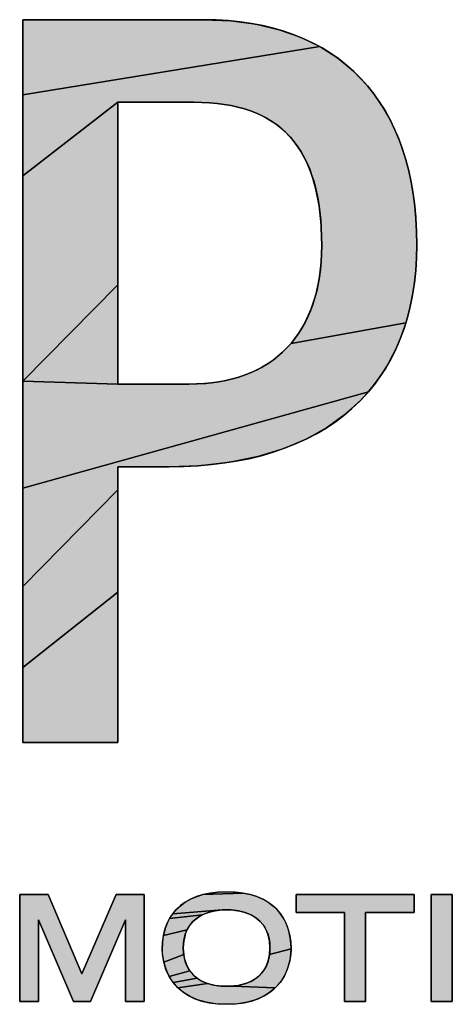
# Model space of a CAD drawing. Header units: millimetres. Extents: x 0 to 420, y 0 to 297.
# Tile 39 of 68: x 309.19 to 312.94, y 25.25 to 33.79. Entities that reach past the tile are written whole.
import ezdxf

# ---------------------------------------------------------------- set-up
doc = ezdxf.new("R2010")
doc.units = ezdxf.units.MM
doc.header["$LTSCALE"] = 23.1
doc.layers.get('0').update_dxf_attribs({"linetype": 'CONTINUOUS'})

# ---------------------------------------------------------------- blocks, each defined once
blk = doc.blocks.new('LOGO_PHASE_NINGBO_BL1', base_point=(320.75, 22.4999))
at = {"linetype": 'CONTINUOUS'}
for points in [[(311.6252, 33.6375), (311.7925, 33.5563), (309.2194, 33.1381), (309.2194, 33.6146), (309.2194, 33.7902), (309.2632, 33.7902), (309.3823, 33.7902), (309.5577, 33.7902), (309.7706, 33.7902), (310.0024, 33.7902), (310.1195, 33.7902), (310.2342, 33.7902), (310.3442, 33.7902), (310.4472, 33.7902), (310.5407, 33.7902), (310.6225, 33.7902), (310.6903, 33.7902), (310.7416, 33.7902), (310.7741, 33.7902), (310.7854, 33.7902), (311.0228, 33.78), (311.2413, 33.7502), (311.4417, 33.7024)], [(312.205, 33.2172), (312.3132, 33.0724), (312.4069, 32.9111), (312.4856, 32.7322), (312.5487, 32.535), (312.5951, 32.3182), (312.6236, 32.0809), (312.6326, 31.8386), (312.6216, 31.5938), (312.5896, 31.3682), (312.5381, 31.1608), (311.5438, 30.9828), (311.6111, 31.072), (311.6694, 31.1713), (311.7183, 31.2812), (311.7574, 31.4024), (311.7862, 31.5355), (311.8039, 31.6811), (311.8095, 31.8302), (311.8036, 32.0117), (311.7865, 32.175), (311.7593, 32.3186), (311.7229, 32.4449), (311.6781, 32.5562), (311.625, 32.6541), (311.5639, 32.7403), (311.4942, 32.816), (311.4156, 32.8817), (311.3277, 32.9378), (311.2294, 32.9846), (311.1193, 33.0222), (310.9957, 33.05), (310.8568, 33.0675), (310.7002, 33.0737), (310.6856, 33.0737), (310.6454, 33.0737), (310.5849, 33.0737), (310.5095, 33.0737), (310.4245, 33.0737), (310.3352, 33.0737), (310.247, 33.0737), (310.1653, 33.0737), (310.0953, 33.0737), (310.0425, 33.0737), (309.2194, 32.4359), (309.2194, 33.1381), (311.7925, 33.5563), (311.9446, 33.4591), (312.0821, 33.346)], [(310.0425, 32.5456), (310.0425, 32.0341), (310.0425, 31.4896), (309.2194, 30.6553), (309.2194, 31.5832), (309.2194, 32.4359), (310.0425, 33.0737), (310.0425, 32.9251)], [(310.0425, 30.6975), (310.0425, 30.6291), (309.2194, 30.6553), (310.0425, 31.4896), (310.0425, 31.011)], [(312.5381, 31.1608), (312.468, 30.9704), (312.3799, 30.7962), (312.2742, 30.6373), (312.2147, 30.5634), (309.2194, 29.7274), (309.2194, 30.6553), (310.0425, 30.6291), (310.1252, 30.6291), (310.2368, 30.6291), (310.361, 30.6291), (310.4023, 30.6291), (310.4426, 30.6291), (310.4812, 30.6291), (310.5176, 30.6291), (310.5511, 30.6291), (310.5811, 30.6291), (310.607, 30.6291), (310.6283, 30.6291), (310.6442, 30.6291), (310.6542, 30.6291), (310.6576, 30.6291), (310.8061, 30.6354), (310.9427, 30.6538), (311.0679, 30.6834), (311.1824, 30.7235), (311.2869, 30.7737), (311.3817, 30.8337), (311.4673, 30.9034), (311.5438, 30.9828)], [(310.0425, 29.9125), (310.0425, 29.7118), (309.2194, 28.8747), (309.2194, 29.7274), (312.2147, 30.5634), (312.1509, 30.4933), (312.0101, 30.3644), (311.8512, 30.2503), (311.6735, 30.1514), (311.4758, 30.068), (311.2571, 30.0011), (311.0161, 29.9518), (310.7517, 29.9218), (310.4872, 29.9125), (310.4781, 29.9125), (310.4531, 29.9125), (310.415, 29.9125), (310.367, 29.9125), (310.3122, 29.9125), (310.2536, 29.9125), (310.1943, 29.9125), (310.1373, 29.9125), (310.0857, 29.9125)], [(310.0425, 29.3207), (310.0425, 28.8257), (309.2194, 28.1725), (309.2194, 28.8747), (310.0425, 29.7118)], [(310.0425, 28.3134), (310.0425, 27.8702), (310.0425, 27.5828), (310.0425, 27.5204), (309.9925, 27.5204), (309.8647, 27.5204), (309.6925, 27.5204), (309.6309, 27.5204), (309.5091, 27.5204), (309.3972, 27.5204), (309.305, 27.5204), (309.2424, 27.5204), (309.2194, 27.5204), (309.2194, 27.6959), (309.2194, 28.1725), (310.0425, 28.8257)], [(310.9853, 26.2255), (311.0608, 26.2227), (311.1295, 26.2144), (310.7787, 26.2012), (310.841, 26.2144), (310.9097, 26.2227)], [(309.1932, 25.2727), (309.1932, 26.2025), (309.4394, 26.2025), (309.7321, 25.5131), (310.0299, 26.2025), (310.271, 26.2025), (310.271, 25.2727), (310.1086, 25.2727), (310.1086, 25.9834), (309.8056, 25.2727), (309.6599, 25.2727), (309.3556, 25.9835), (309.3556, 25.2727)], [(311.1918, 26.2012), (311.2482, 26.1834), (311.2991, 26.1612), (311.3446, 26.1351), (311.3852, 26.1051), (311.4211, 26.0714), (311.4525, 26.0339), (311.4794, 25.9926), (311.5019, 25.9474), (311.5198, 25.8983), (311.5329, 25.8452), (311.5409, 25.7883), (311.5435, 25.7305), (311.3567, 25.6806), (311.3605, 25.7408), (311.3567, 25.7982), (311.3457, 25.8494), (311.3376, 25.8729), (311.328, 25.8951), (311.304, 25.9353), (311.2739, 25.9705), (311.2376, 26.0008), (311.1948, 26.0261), (311.1452, 26.0462), (311.0886, 26.0604), (311.0247, 26.0682), (310.9853, 26.0695), (310.9458, 26.0682), (310.5181, 26.0339), (310.5494, 26.0714), (310.5853, 26.1051), (310.6259, 26.1351), (310.6715, 26.1612), (310.7223, 26.1833), (310.7787, 26.2012), (311.1295, 26.2144)], [(312.6086, 26.0464), (312.1896, 26.0464), (312.1896, 25.2727), (312.0065, 25.2727), (312.0065, 26.0464), (311.5875, 26.0464), (311.5875, 26.2025), (312.6086, 26.2025)], [(310.8253, 26.0462), (310.7757, 26.0261), (310.4911, 25.9926), (310.5181, 26.0339), (310.9458, 26.0682), (310.882, 26.0605)], [(310.7329, 26.0008), (310.6966, 25.9705), (310.6666, 25.9353), (310.6426, 25.8951), (310.4376, 25.8452), (310.4507, 25.8983), (310.4686, 25.9474), (310.4911, 25.9926), (310.7757, 26.0261)], [(310.6249, 25.8494), (310.6139, 25.7982), (310.6101, 25.7408), (310.6139, 25.6806), (310.4406, 25.614), (310.4295, 25.6809), (310.427, 25.7305), (310.4296, 25.7883), (310.4376, 25.8452), (310.6426, 25.8951), (310.633, 25.8729)], [(311.541, 25.6809), (311.5299, 25.614), (311.5104, 25.5506), (311.4831, 25.4921), (311.4485, 25.4394), (311.4068, 25.3925), (311.0355, 25.4077), (311.0971, 25.4163), (311.152, 25.431), (311.1999, 25.4511), (311.2412, 25.4762), (311.2761, 25.5062), (311.3052, 25.541), (311.3284, 25.5813), (311.3457, 25.6276), (311.3521, 25.6532), (311.3567, 25.6806), (311.5435, 25.7305)], [(310.6248, 25.6275), (310.6422, 25.5813), (310.6654, 25.541), (310.4875, 25.4921), (310.4602, 25.5506), (310.4406, 25.614), (310.6139, 25.6806), (310.6185, 25.6532)], [(310.6945, 25.5061), (310.7294, 25.4762), (310.5221, 25.4394), (310.4875, 25.4921), (310.6654, 25.541)], [(310.7707, 25.4511), (310.8186, 25.431), (310.5638, 25.3925), (310.5221, 25.4394), (310.7294, 25.4762)], [(310.9853, 25.4057), (311.0355, 25.4077), (311.4068, 25.3925), (311.3578, 25.3516), (311.3013, 25.3169), (311.2366, 25.2888), (311.1629, 25.2677), (311.0793, 25.2543), (310.9853, 25.2496), (310.8912, 25.2543), (310.8076, 25.2677), (310.734, 25.2888), (310.6692, 25.3169), (310.6127, 25.3516), (310.5638, 25.3925), (310.8186, 25.431), (310.8734, 25.4163), (310.9351, 25.4077)]]:
    blk.add_hatch(color=7, dxfattribs=at).paths.add_polyline_path(points)
at = {"color": 7, "linetype": 'CONTINUOUS'}
for p, q in [((310.7854, 33.7902), (310.0024, 33.7902)), ((310.0425, 33.0737), (310.7002, 33.0737)), ((310.6576, 30.6291), (310.4023, 30.6291)), ((310.0425, 29.9125), (310.4872, 29.9125)), ((309.1932, 25.2727), (309.1932, 26.2025)), ((309.1932, 26.2025), (309.4394, 26.2025)), ((309.4394, 26.2025), (309.1932, 26.2025)), ((309.1932, 26.2025), (309.1932, 25.2727)), ((309.4394, 26.2025), (309.7321, 25.5131)), ((309.7321, 25.5131), (309.4394, 26.2025)), ((309.7321, 25.5131), (310.0299, 26.2025)), ((310.0299, 26.2025), (309.7321, 25.5131)), ((310.0299, 26.2025), (310.271, 26.2025)), ((310.271, 26.2025), (310.0299, 26.2025)), ((310.271, 26.2025), (310.271, 25.2727)), ((310.271, 25.2727), (310.271, 26.2025)), ((311.5875, 26.0464), (311.5875, 26.2025)), ((311.5875, 26.2025), (312.6086, 26.2025)), ((312.6086, 26.2025), (311.5875, 26.2025)), ((311.5875, 26.2025), (311.5875, 26.0464)), ((312.6086, 26.2025), (312.6086, 26.0464)), ((312.6086, 26.0464), (312.6086, 26.2025)), ((312.7569, 26.2025), (312.9399, 26.2025)), ((312.7569, 25.2727), (312.7569, 26.2025)), ((312.7569, 26.2025), (312.7569, 25.2727)), ((312.9399, 26.2025), (312.7569, 26.2025)), ((312.9399, 26.2025), (312.9399, 25.2727)), ((312.9399, 25.2727), (312.9399, 26.2025)), ((309.3556, 25.2727), (309.3556, 25.9835)), ((309.3556, 25.9835), (309.6599, 25.2727)), ((309.3582, 25.9774), (309.3556, 25.9774)), ((309.3556, 25.9774), (309.3556, 25.2727)), ((309.6599, 25.2727), (309.3582, 25.9774)), ((309.8056, 25.2727), (310.1086, 25.9834)), ((310.106, 25.9774), (309.8056, 25.2727)), ((310.1086, 25.9774), (310.106, 25.9774)), ((310.1086, 25.9834), (310.1086, 25.2727)), ((310.1086, 25.2727), (310.1086, 25.9774)), ((312.0065, 26.0464), (311.5875, 26.0464)), ((311.5875, 26.0464), (312.0065, 26.0464)), ((312.0065, 25.2727), (312.0065, 26.0464)), ((312.0065, 26.0464), (312.0065, 25.2727)), ((312.6086, 26.0464), (312.1896, 26.0464)), ((312.1896, 26.0464), (312.1896, 25.2727)), ((312.1896, 25.2727), (312.1896, 26.0464)), ((312.1896, 26.0464), (312.6086, 26.0464)), ((309.3556, 25.2727), (309.1932, 25.2727)), ((309.1932, 25.2727), (309.3556, 25.2727)), ((309.8056, 25.2727), (309.6599, 25.2727)), ((309.6599, 25.2727), (309.8056, 25.2727)), ((310.271, 25.2727), (310.1086, 25.2727)), ((310.1086, 25.2727), (310.271, 25.2727)), ((312.1896, 25.2727), (312.0065, 25.2727)), ((312.0065, 25.2727), (312.1896, 25.2727)), ((312.9399, 25.2727), (312.7569, 25.2727)), ((312.7569, 25.2727), (312.9399, 25.2727))]:
    blk.add_line(p, q, dxfattribs=at)
for points in [[(311.6252, 33.6375), (311.7925, 33.5563), (309.2194, 33.1381), (309.2194, 33.6146), (309.2194, 33.7902), (309.2632, 33.7902), (309.3823, 33.7902), (309.5577, 33.7902), (309.7706, 33.7902), (310.0024, 33.7902), (310.1195, 33.7902), (310.2342, 33.7902), (310.3442, 33.7902), (310.4472, 33.7902), (310.5407, 33.7902), (310.6225, 33.7902), (310.6903, 33.7902), (310.7416, 33.7902), (310.7741, 33.7902), (310.7854, 33.7902), (311.0228, 33.78), (311.2413, 33.7502), (311.4417, 33.7024), (311.6252, 33.6375)], [(312.205, 33.2172), (312.3132, 33.0724), (312.4069, 32.9111), (312.4856, 32.7322), (312.5487, 32.535), (312.5951, 32.3182), (312.6236, 32.0809), (312.6326, 31.8386), (312.6216, 31.5938), (312.5896, 31.3682), (312.5381, 31.1608), (311.5438, 30.9828), (311.6111, 31.072), (311.6694, 31.1713), (311.7183, 31.2812), (311.7574, 31.4024), (311.7862, 31.5355), (311.8039, 31.6811), (311.8095, 31.8302), (311.8036, 32.0117), (311.7865, 32.175), (311.7593, 32.3186), (311.7229, 32.4449), (311.6781, 32.5562), (311.625, 32.6541), (311.5639, 32.7403), (311.4942, 32.816), (311.4156, 32.8817), (311.3277, 32.9378), (311.2294, 32.9846), (311.1193, 33.0222), (310.9957, 33.05), (310.8568, 33.0675), (310.7002, 33.0737), (310.6856, 33.0737), (310.6454, 33.0737), (310.5849, 33.0737), (310.5095, 33.0737), (310.4245, 33.0737), (310.3352, 33.0737), (310.247, 33.0737), (310.1653, 33.0737), (310.0953, 33.0737), (310.0425, 33.0737), (309.2194, 32.4359), (309.2194, 33.1381), (311.7925, 33.5563), (311.9446, 33.4591), (312.0821, 33.346), (312.205, 33.2172)], [(310.0425, 32.5456), (310.0425, 32.0341), (310.0425, 31.4896), (309.2194, 30.6553), (309.2194, 31.5832), (309.2194, 32.4359), (310.0425, 33.0737), (310.0425, 32.9251), (310.0425, 32.5456)], [(310.0425, 30.6975), (310.0425, 30.6291), (309.2194, 30.6553), (310.0425, 31.4896), (310.0425, 31.011), (310.0425, 30.6975)], [(312.5381, 31.1608), (312.468, 30.9704), (312.3799, 30.7962), (312.2742, 30.6373), (312.2147, 30.5634), (309.2194, 29.7274), (309.2194, 30.6553), (310.0425, 30.6291), (310.1252, 30.6291), (310.2368, 30.6291), (310.361, 30.6291), (310.4023, 30.6291), (310.4426, 30.6291), (310.4812, 30.6291), (310.5176, 30.6291), (310.5511, 30.6291), (310.5811, 30.6291), (310.607, 30.6291), (310.6283, 30.6291), (310.6442, 30.6291), (310.6542, 30.6291), (310.6576, 30.6291), (310.8061, 30.6354), (310.9427, 30.6538), (311.0679, 30.6834), (311.1824, 30.7235), (311.2869, 30.7737), (311.3817, 30.8337), (311.4673, 30.9034), (311.5438, 30.9828), (312.5381, 31.1608)], [(310.0425, 29.9125), (310.0425, 29.7118), (309.2194, 28.8747), (309.2194, 29.7274), (312.2147, 30.5634), (312.1509, 30.4933), (312.0101, 30.3644), (311.8512, 30.2503), (311.6735, 30.1514), (311.4758, 30.068), (311.2571, 30.0011), (311.0161, 29.9518), (310.7517, 29.9218), (310.4872, 29.9125), (310.4781, 29.9125), (310.4531, 29.9125), (310.415, 29.9125), (310.367, 29.9125), (310.3122, 29.9125), (310.2536, 29.9125), (310.1943, 29.9125), (310.1373, 29.9125), (310.0857, 29.9125), (310.0425, 29.9125)], [(310.0425, 29.3207), (310.0425, 28.8257), (309.2194, 28.1725), (309.2194, 28.8747), (310.0425, 29.7118), (310.0425, 29.3207)], [(310.0425, 28.3134), (310.0425, 27.8702), (310.0425, 27.5828), (310.0425, 27.5204), (309.9925, 27.5204), (309.8647, 27.5204), (309.6925, 27.5204), (309.6309, 27.5204), (309.5091, 27.5204), (309.3972, 27.5204), (309.305, 27.5204), (309.2424, 27.5204), (309.2194, 27.5204), (309.2194, 27.6959), (309.2194, 28.1725), (310.0425, 28.8257), (310.0425, 28.3134)], [(310.9853, 26.2255), (311.0608, 26.2227), (311.1295, 26.2144), (310.7787, 26.2012), (310.841, 26.2144), (310.9097, 26.2227), (310.9853, 26.2255)], [(309.1932, 25.2727), (309.1932, 26.2025), (309.4394, 26.2025), (309.7321, 25.5131), (310.0299, 26.2025), (310.271, 26.2025), (310.271, 25.2727), (310.1086, 25.2727), (310.1086, 25.9834), (309.8056, 25.2727), (309.6599, 25.2727), (309.3556, 25.9835), (309.3556, 25.2727), (309.1932, 25.2727)], [(311.1918, 26.2012), (311.2482, 26.1834), (311.2991, 26.1612), (311.3446, 26.1351), (311.3852, 26.1051), (311.4211, 26.0714), (311.4525, 26.0339), (311.4794, 25.9926), (311.5019, 25.9474), (311.5198, 25.8983), (311.5329, 25.8452), (311.5409, 25.7883), (311.5435, 25.7305), (311.3567, 25.6806), (311.3605, 25.7408), (311.3567, 25.7982), (311.3457, 25.8494), (311.3376, 25.8729), (311.328, 25.8951), (311.304, 25.9353), (311.2739, 25.9705), (311.2376, 26.0008), (311.1948, 26.0261), (311.1452, 26.0462), (311.0886, 26.0604), (311.0247, 26.0682), (310.9853, 26.0695), (310.9458, 26.0682), (310.5181, 26.0339), (310.5494, 26.0714), (310.5853, 26.1051), (310.6259, 26.1351), (310.6715, 26.1612), (310.7223, 26.1833), (310.7787, 26.2012), (311.1295, 26.2144), (311.1918, 26.2012)], [(312.6086, 26.0464), (312.1896, 26.0464), (312.1896, 25.2727), (312.0065, 25.2727), (312.0065, 26.0464), (311.5875, 26.0464), (311.5875, 26.2025), (312.6086, 26.2025), (312.6086, 26.0464)], [(310.8253, 26.0462), (310.7757, 26.0261), (310.4911, 25.9926), (310.5181, 26.0339), (310.9458, 26.0682), (310.882, 26.0605), (310.8253, 26.0462)], [(310.7329, 26.0008), (310.6966, 25.9705), (310.6666, 25.9353), (310.6426, 25.8951), (310.4376, 25.8452), (310.4507, 25.8983), (310.4686, 25.9474), (310.4911, 25.9926), (310.7757, 26.0261), (310.7329, 26.0008)], [(310.6249, 25.8494), (310.6139, 25.7982), (310.6101, 25.7408), (310.6139, 25.6806), (310.4406, 25.614), (310.4295, 25.6809), (310.427, 25.7305), (310.4296, 25.7883), (310.4376, 25.8452), (310.6426, 25.8951), (310.633, 25.8729), (310.6249, 25.8494)], [(311.541, 25.6809), (311.5299, 25.614), (311.5104, 25.5506), (311.4831, 25.4921), (311.4485, 25.4394), (311.4068, 25.3925), (311.0355, 25.4077), (311.0971, 25.4163), (311.152, 25.431), (311.1999, 25.4511), (311.2412, 25.4762), (311.2761, 25.5062), (311.3052, 25.541), (311.3284, 25.5813), (311.3457, 25.6276), (311.3521, 25.6532), (311.3567, 25.6806), (311.5435, 25.7305), (311.541, 25.6809)], [(310.6248, 25.6275), (310.6422, 25.5813), (310.6654, 25.541), (310.4875, 25.4921), (310.4602, 25.5506), (310.4406, 25.614), (310.6139, 25.6806), (310.6185, 25.6532), (310.6248, 25.6275)], [(310.6945, 25.5061), (310.7294, 25.4762), (310.5221, 25.4394), (310.4875, 25.4921), (310.6654, 25.541), (310.6945, 25.5061)], [(310.7707, 25.4511), (310.8186, 25.431), (310.5638, 25.3925), (310.5221, 25.4394), (310.7294, 25.4762), (310.7707, 25.4511)], [(310.9853, 25.4057), (311.0355, 25.4077), (311.4068, 25.3925), (311.3578, 25.3516), (311.3013, 25.3169), (311.2366, 25.2888), (311.1629, 25.2677), (311.0793, 25.2543), (310.9853, 25.2496), (310.8912, 25.2543), (310.8076, 25.2677), (310.734, 25.2888), (310.6692, 25.3169), (310.6127, 25.3516), (310.5638, 25.3925), (310.8186, 25.431), (310.8734, 25.4163), (310.9351, 25.4077), (310.9853, 25.4057)]]:
    blk.add_lwpolyline(points, dxfattribs=at)
for points, knots in [([(310.7854, 33.7902), (310.7854, 33.7902), (309.2194, 33.7902), (309.2194, 33.7902), (309.2194, 33.7902), (309.2194, 27.5204), (309.2194, 27.5204), (309.2194, 27.5204), (310.0425, 27.5204), (310.0425, 27.5204), (310.0425, 27.5204), (310.0425, 29.7422), (310.0425, 29.9125), (310.1689, 29.9125), (310.4872, 29.9125), (310.4872, 29.9125), (311.8507, 29.9125), (312.6326, 30.6146), (312.6326, 31.8386), (312.6326, 33.0789), (311.9593, 33.7902), (310.7854, 33.7902)], [0, 0, 0, 0, 1, 1, 1, 2, 2, 2, 3, 3, 3, 4, 4, 4, 5, 5, 5, 6, 6, 6, 7, 7, 7, 7]), ([(310.0024, 33.7902), (309.6109, 33.7902), (309.2194, 33.7902), (309.2194, 33.7902), (309.2194, 33.7902), (309.2194, 32.2228), (309.2194, 30.6553)], [0.5, 0.5, 0.5, 0.5, 1, 1, 1, 1.5, 1.5, 1.5, 1.5]), ([(310.6576, 30.6291), (310.6576, 30.6291), (310.1818, 30.6291), (310.0425, 30.6291), (310.0425, 30.6291), (310.0425, 33.0737), (310.0425, 33.0737), (310.1842, 33.0737), (310.7002, 33.0737), (310.7002, 33.0737), (311.457, 33.0737), (311.8095, 32.6785), (311.8095, 31.8302), (311.8095, 31.0668), (311.3897, 30.6291), (310.6576, 30.6291)], [0, 0, 0, 0, 1, 1, 1, 2, 2, 2, 3, 3, 3, 4, 4, 4, 5, 5, 5, 5]), ([(310.4023, 30.6291), (310.266, 30.6291), (310.1122, 30.6291), (310.0425, 30.6291), (310.0425, 30.6291), (310.0425, 33.0737), (310.0425, 33.0737)], [0.5, 0.5, 0.5, 0.5, 1, 1, 1, 2, 2, 2, 2]), ([(309.2194, 30.6553), (309.2194, 29.0878), (309.2194, 27.5204), (309.2194, 27.5204), (309.2194, 27.5204), (309.4252, 27.5204), (309.6309, 27.5204)], [1.5, 1.5, 1.5, 1.5, 2, 2, 2, 2.5, 2.5, 2.5, 2.5]), ([(309.6309, 27.5204), (309.8367, 27.5204), (310.0425, 27.5204), (310.0425, 27.5204), (310.0425, 27.5204), (310.0425, 29.7422), (310.0425, 29.9125)], [2.5, 2.5, 2.5, 2.5, 3, 3, 3, 4, 4, 4, 4]), ([(310.9853, 26.2255), (311.3979, 26.2255), (311.5435, 25.9851), (311.5435, 25.7305), (311.5435, 25.5374), (311.4288, 25.2496), (310.9853, 25.2496), (310.5417, 25.2496), (310.427, 25.5374), (310.427, 25.7305), (310.427, 25.9851), (310.5727, 26.2255), (310.9853, 26.2255)], [0, 0, 0, 0, 1, 1, 1, 2, 2, 2, 3, 3, 3, 4, 4, 4, 4]), ([(311.3605, 25.7408), (311.3605, 25.9646), (311.1993, 26.0695), (310.9853, 26.0695), (310.7712, 26.0695), (310.6101, 25.9646), (310.6101, 25.7408), (310.6101, 25.4773), (310.8099, 25.4057), (310.9853, 25.4057), (311.1606, 25.4057), (311.3605, 25.4773), (311.3605, 25.7408)], [0, 0, 0, 0, 1, 1, 1, 2, 2, 2, 3, 3, 3, 4, 4, 4, 4]), ([(311.3605, 25.7408), (311.3605, 25.9646), (311.1993, 26.0695), (310.9853, 26.0695), (310.7712, 26.0695), (310.6101, 25.9646), (310.6101, 25.7408), (310.6101, 25.4773), (310.8099, 25.4057), (310.9853, 25.4057), (311.1606, 25.4057), (311.3605, 25.4773), (311.3605, 25.7408)], [0, 0, 0, 0, 1, 1, 1, 2, 2, 2, 3, 3, 3, 4, 4, 4, 4]), ([(310.427, 25.7305), (310.427, 25.5374), (310.5417, 25.2496), (310.9853, 25.2496), (311.4288, 25.2496), (311.5435, 25.5374), (311.5435, 25.7305)], [1, 1, 1, 1, 2, 2, 2, 3, 3, 3, 3])]:
    blk.add_open_spline(points, degree=3, knots=knots, dxfattribs=at)
for points in [[(312.6326, 31.8386), (312.6326, 33.0789), (311.9593, 33.7902), (310.7854, 33.7902)], [(310.7002, 33.0737), (311.457, 33.0737), (311.8095, 32.6785), (311.8095, 31.8302)], [(310.4872, 29.9125), (311.8507, 29.9125), (312.6326, 30.6146), (312.6326, 31.8386)], [(311.8095, 31.8302), (311.8095, 31.0668), (311.3897, 30.6291), (310.6576, 30.6291)], [(310.9853, 26.2255), (310.5727, 26.2255), (310.427, 25.9851), (310.427, 25.7305)], [(311.5435, 25.7305), (311.5435, 25.9851), (311.3979, 26.2255), (310.9853, 26.2255)]]:
    blk.add_open_spline(points, degree=3, dxfattribs=at)
blk.add_solid([(312.7569, 26.2025), (312.9399, 26.2025), (312.7569, 25.2727), (312.9399, 25.2727)], dxfattribs=at)

msp = doc.modelspace()

# ---------------------------------------------------------------- block references
at = {"color": 2, "linetype": 'CONTINUOUS'}
msp.add_blockref('LOGO_PHASE_NINGBO_BL1', (320.75, 22.49989), dxfattribs=at)

doc.saveas('drawing.dxf')
